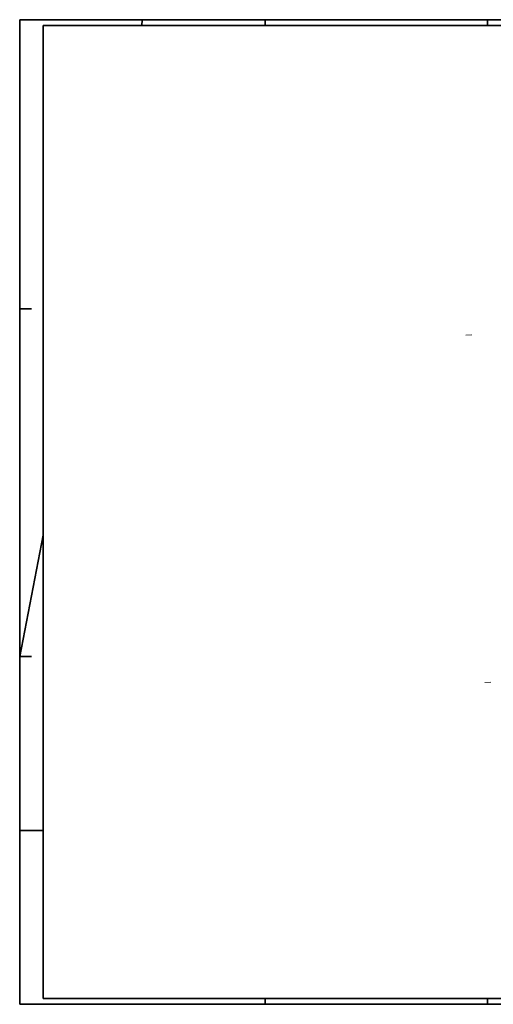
# Model space of a CAD drawing. Extents: x -181 to 1388, y 138 to 979.
# Tile 1 of 30: x -181 to 224, y 138 to 979. Entities that reach past the tile are written whole.
import ezdxf

# ---------------------------------------------------------------- set-up
doc = ezdxf.new("R2010")
doc.units = 0
doc.layers.get('0').update_dxf_attribs({"lineweight": 25})
doc.layers.add('20 Möblierung', color=9, linetype='Continuous', lineweight=18, true_color=0x808080)
doc.layers.add('Rahmen-A0U86KLAPE', color=7, linetype='Continuous', lineweight=35)
doc.layers.add('X_Rahmen', color=7, linetype='Continuous', lineweight=25)

# ---------------------------------------------------------------- blocks, each defined once
blk = doc.blocks.new('Blockreferenz-A07F5VVBWF')
at = {"layer": 'Rahmen-A0U86KLAPE', "color": 0, "linetype": 'ByBlock', "ltscale": 0.35}
for p, q in [((1388.17, 978.99), (-180.83, 978.99)), ((-180.83, 978.99), (-180.83, 137.99)), ((-75.83, 978.99), (-76.79, 973.99)), ((29.17, 978.99), (29.17, 973.99)), ((219.17, 978.99), (219.17, 973.99)), ((-160.83, 142.99), (-160.83, 973.99)), ((-160.83, 973.99), (1383.17, 973.99)), ((-180.83, 731.99), (-170.83, 731.99)), ((-160.83, 538.61), (-180.83, 434.99)), ((-180.83, 434.99), (-170.83, 434.99)), ((-180.83, 286.49), (-160.83, 286.49)), ((-160.83, 142.99), (1383.17, 142.99)), ((29.17, 142.99), (29.17, 137.99)), ((219.17, 137.99), (219.17, 142.99)), ((-180.83, 137.99), (1388.17, 137.99))]:
    blk.add_line(p, q, dxfattribs=at)
blk = doc.blocks.new('Referenz-A07F5VVIWF')
at = {"layer": '20 Möblierung', "color": 0, "linetype": 'Continuous', "ltscale": 9.447842}
for p, q in [((205.7, 709.69), (200.7, 709.41)), ((221.93, 413.13), (216.93, 412.86))]:
    blk.add_line(p, q, dxfattribs=at)

msp = doc.modelspace()

# ---------------------------------------------------------------- block references
at = {"color": 8, "lineweight": 25, "ltscale": 12.5, "true_color": 0x808080}
msp.add_blockref('Referenz-A07F5VVIWF', (0, 0), dxfattribs=at)
at = {"layer": 'X_Rahmen', "ltscale": 0.25}
msp.add_blockref('Blockreferenz-A07F5VVBWF', (0, 0), dxfattribs=at)

doc.saveas('drawing.dxf')
